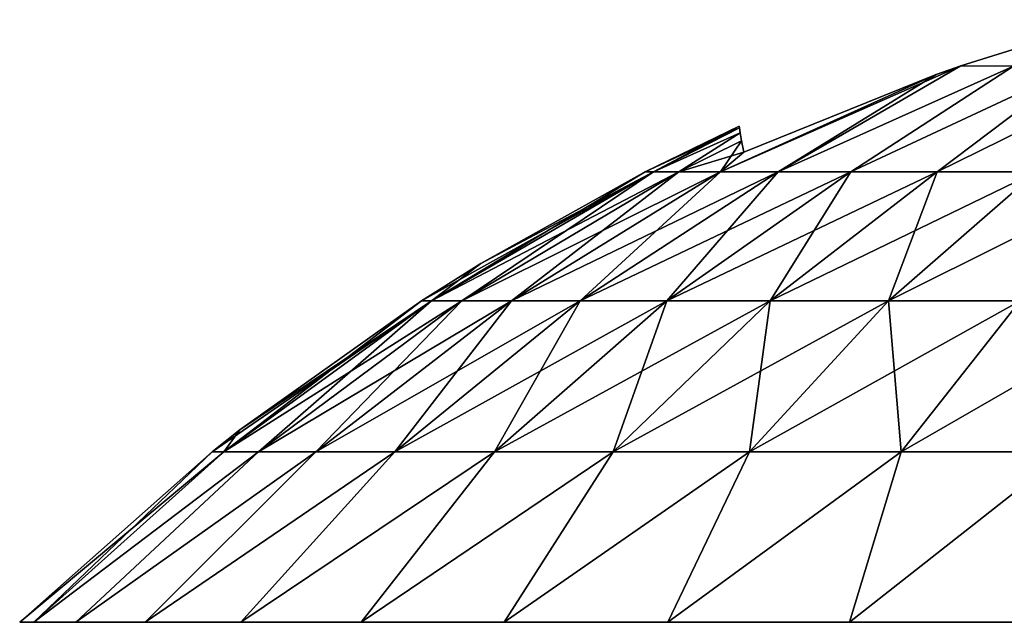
# Model space of a CAD drawing. Header units: millimetres. Extents: x -111 to 111, y -53 to 40.
# Tile 190 of 256: x -15.528 to -13.986, y 39.057 to 40. Entities that reach past the tile are written whole.
import ezdxf

# ---------------------------------------------------------------- set-up
doc = ezdxf.new("R2010")
doc.units = ezdxf.units.MM
doc.header["$LTSCALE"] = 52.148148
for name, color, linetype in [('189', 7, 'CONTINUOUS'), ('190', 7, 'CONTINUOUS'), ('195', 7, 'CONTINUOUS'), ('196', 7, 'CONTINUOUS')]:
    doc.layers.add(name, color=color, linetype=linetype)

msp = doc.modelspace()

# ---------------------------------------------------------------- linework, layer by layer
at = {"layer": '189', "color": 253, "linetype": 'Continuous', "true_color": 0x999999}
for points in [[(-14.0539, 39.9274, 13.3179), (-13.9716, 39.9272, 13.4771), (-13.823, 39.9997, 13.3306), (-14.0539, 39.9274, 13.3179)], [(-13.9716, 39.9272, 13.4771), (-14.0539, 39.9274, 13.3179), (-14.34, 39.7616, 13.574), (-13.9716, 39.9272, 13.4771)], [(-14.34, 39.7616, 13.574), (-14.0539, 39.9274, 13.3179), (-14.0926, 39.9138, 13.3155), (-14.34, 39.7616, 13.574)], [(-14.2263, 39.7616, 13.7622), (-13.9716, 39.9272, 13.4771), (-14.34, 39.7616, 13.574), (-14.2263, 39.7616, 13.7622)], [(-13.8715, 39.9272, 13.6225), (-13.9716, 39.9272, 13.4771), (-14.2263, 39.7616, 13.7622), (-13.8715, 39.9272, 13.6225)], [(-14.0907, 39.7616, 13.9352), (-13.8715, 39.9272, 13.6225), (-14.2263, 39.7616, 13.7622), (-14.0907, 39.7616, 13.9352)], [(-13.7546, 39.9272, 13.7546), (-13.8715, 39.9272, 13.6225), (-14.0907, 39.7616, 13.9352), (-13.7546, 39.9272, 13.7546)], [(-13.9352, 39.7616, 14.0907), (-13.7546, 39.9272, 13.7546), (-14.0907, 39.7616, 13.9352), (-13.9352, 39.7616, 14.0907)], [(-14.4302, 39.7616, 13.3735), (-14.34, 39.7616, 13.574), (-14.0926, 39.9138, 13.3155), (-14.4302, 39.7616, 13.3735)], [(-14.394, 39.7921, 13.294), (-14.4302, 39.7616, 13.3735), (-14.0926, 39.9138, 13.3155), (-14.394, 39.7921, 13.294)], [(-14.5485, 39.7616, 12.7279), (-14.5353, 39.7616, 12.9474), (-14.4013, 39.8332, 12.7279), (-14.5485, 39.7616, 12.7279)], [(-14.4013, 39.8332, 12.7279), (-14.5353, 39.7616, 12.9474), (-14.4008, 39.8306, 12.8706), (-14.4013, 39.8332, 12.7279)], [(-14.4008, 39.8306, 12.8706), (-14.5353, 39.7616, 12.9474), (-14.3995, 39.8228, 13.0124), (-14.4008, 39.8306, 12.8706)], [(-14.5353, 39.7616, 12.9474), (-14.4956, 39.7616, 13.1636), (-14.3995, 39.8228, 13.0124), (-14.5353, 39.7616, 12.9474)], [(-14.3995, 39.8228, 13.0124), (-14.4956, 39.7616, 13.1636), (-14.3972, 39.81, 13.1535), (-14.3995, 39.8228, 13.0124)], [(-14.4956, 39.7616, 13.1636), (-14.4302, 39.7616, 13.3735), (-14.3972, 39.81, 13.1535), (-14.4956, 39.7616, 13.1636)], [(-14.3972, 39.81, 13.1535), (-14.4302, 39.7616, 13.3735), (-14.394, 39.7921, 13.294), (-14.3972, 39.81, 13.1535)], [(-14.5353, 39.7616, 12.9474), (-14.5485, 39.7616, 12.7279), (-14.8828, 39.5597, 12.9896), (-14.5353, 39.7616, 12.9474)], [(-14.5353, 39.7616, 12.9474), (-14.8828, 39.5597, 12.9896), (-14.8356, 39.5597, 13.2474), (-14.5353, 39.7616, 12.9474)], [(-14.8828, 39.5597, 12.9896), (-14.5485, 39.7616, 12.7279), (-14.8057, 39.618, 12.7279), (-14.8828, 39.5597, 12.9896)], [(-14.4956, 39.7616, 13.1636), (-14.5353, 39.7616, 12.9474), (-14.8356, 39.5597, 13.2474), (-14.4956, 39.7616, 13.1636)], [(-14.4956, 39.7616, 13.1636), (-14.8356, 39.5597, 13.2474), (-14.7576, 39.5597, 13.4977), (-14.4956, 39.7616, 13.1636)], [(-14.4302, 39.7616, 13.3735), (-14.4956, 39.7616, 13.1636), (-14.7576, 39.5597, 13.4977), (-14.4302, 39.7616, 13.3735)], [(-14.4302, 39.7616, 13.3735), (-14.7576, 39.5597, 13.4977), (-14.65, 39.5597, 13.7367), (-14.4302, 39.7616, 13.3735)], [(-14.34, 39.7616, 13.574), (-14.4302, 39.7616, 13.3735), (-14.65, 39.5597, 13.7367), (-14.34, 39.7616, 13.574)], [(-14.34, 39.7616, 13.574), (-14.65, 39.5597, 13.7367), (-14.5144, 39.5597, 13.961), (-14.34, 39.7616, 13.574)], [(-14.2263, 39.7616, 13.7622), (-14.34, 39.7616, 13.574), (-14.5144, 39.5597, 13.961), (-14.2263, 39.7616, 13.7622)], [(-14.2263, 39.7616, 13.7622), (-14.5144, 39.5597, 13.961), (-14.3527, 39.5597, 14.1674), (-14.2263, 39.7616, 13.7622)], [(-14.0907, 39.7616, 13.9352), (-14.2263, 39.7616, 13.7622), (-14.3527, 39.5597, 14.1674), (-14.0907, 39.7616, 13.9352)], [(-14.0907, 39.7616, 13.9352), (-14.3527, 39.5597, 14.1674), (-14.1674, 39.5597, 14.3527), (-14.0907, 39.7616, 13.9352)], [(-13.9352, 39.7616, 14.0907), (-14.0907, 39.7616, 13.9352), (-14.1674, 39.5597, 14.3527), (-13.9352, 39.7616, 14.0907)], [(-13.9352, 39.7616, 14.0907), (-14.1674, 39.5597, 14.3527), (-13.961, 39.5597, 14.5144), (-13.9352, 39.7616, 14.0907)], [(-14.8987, 39.5597, 12.7279), (-14.8828, 39.5597, 12.9896), (-14.8057, 39.618, 12.7279), (-14.8987, 39.5597, 12.7279)], [(-15.2084, 39.3235, 13.0291), (-15.154, 39.3235, 13.3259), (-14.8828, 39.5597, 12.9896), (-15.2084, 39.3235, 13.0291)], [(-15.1829, 39.358, 12.7279), (-15.2084, 39.3235, 13.0291), (-14.8987, 39.5597, 12.7279), (-15.1829, 39.358, 12.7279)], [(-14.8987, 39.5597, 12.7279), (-15.2084, 39.3235, 13.0291), (-14.8828, 39.5597, 12.9896), (-14.8987, 39.5597, 12.7279)], [(-15.154, 39.3235, 13.3259), (-15.0643, 39.3235, 13.614), (-14.8356, 39.5597, 13.2474), (-15.154, 39.3235, 13.3259)], [(-14.8828, 39.5597, 12.9896), (-15.154, 39.3235, 13.3259), (-14.8356, 39.5597, 13.2474), (-14.8828, 39.5597, 12.9896)], [(-15.0643, 39.3235, 13.614), (-14.9404, 39.3235, 13.8891), (-14.7576, 39.5597, 13.4977), (-15.0643, 39.3235, 13.614)], [(-14.8356, 39.5597, 13.2474), (-15.0643, 39.3235, 13.614), (-14.7576, 39.5597, 13.4977), (-14.8356, 39.5597, 13.2474)], [(-14.9404, 39.3235, 13.8891), (-14.7843, 39.3235, 14.1473), (-14.65, 39.5597, 13.7367), (-14.9404, 39.3235, 13.8891)], [(-14.7576, 39.5597, 13.4977), (-14.9404, 39.3235, 13.8891), (-14.65, 39.5597, 13.7367), (-14.7576, 39.5597, 13.4977)], [(-14.7843, 39.3235, 14.1473), (-14.5982, 39.3235, 14.3849), (-14.5144, 39.5597, 13.961), (-14.7843, 39.3235, 14.1473)], [(-14.65, 39.5597, 13.7367), (-14.7843, 39.3235, 14.1473), (-14.5144, 39.5597, 13.961), (-14.65, 39.5597, 13.7367)], [(-14.5982, 39.3235, 14.3849), (-14.3849, 39.3235, 14.5982), (-14.3527, 39.5597, 14.1674), (-14.5982, 39.3235, 14.3849)], [(-14.5144, 39.5597, 13.961), (-14.5982, 39.3235, 14.3849), (-14.3527, 39.5597, 14.1674), (-14.5144, 39.5597, 13.961)], [(-14.3849, 39.3235, 14.5982), (-14.1473, 39.3235, 14.7843), (-14.1674, 39.5597, 14.3527), (-14.3849, 39.3235, 14.5982)], [(-14.3527, 39.5597, 14.1674), (-14.3849, 39.3235, 14.5982), (-14.1674, 39.5597, 14.3527), (-14.3527, 39.5597, 14.1674)], [(-14.1674, 39.5597, 14.3527), (-14.1473, 39.3235, 14.7843), (-13.961, 39.5597, 14.5144), (-14.1674, 39.5597, 14.3527)], [(-14.1473, 39.3235, 14.7843), (-13.8891, 39.3235, 14.9404), (-13.961, 39.5597, 14.5144), (-14.1473, 39.3235, 14.7843)], [(-15.2266, 39.3235, 12.7279), (-15.2084, 39.3235, 13.0291), (-15.1829, 39.358, 12.7279), (-15.2266, 39.3235, 12.7279)], [(-15.5279, 39.0566, 12.7279), (-15.5058, 39.0566, 13.0789), (-15.2266, 39.3235, 12.7279), (-15.5279, 39.0566, 12.7279)], [(-15.5058, 39.0566, 13.0789), (-15.44, 39.0566, 13.4243), (-15.154, 39.3235, 13.3259), (-15.5058, 39.0566, 13.0789)], [(-15.2266, 39.3235, 12.7279), (-15.5058, 39.0566, 13.0789), (-15.2084, 39.3235, 13.0291), (-15.2266, 39.3235, 12.7279)], [(-15.2084, 39.3235, 13.0291), (-15.5058, 39.0566, 13.0789), (-15.154, 39.3235, 13.3259), (-15.2084, 39.3235, 13.0291)], [(-15.44, 39.0566, 13.4243), (-15.3313, 39.0566, 13.7587), (-15.0643, 39.3235, 13.614), (-15.44, 39.0566, 13.4243)], [(-15.154, 39.3235, 13.3259), (-15.44, 39.0566, 13.4243), (-15.0643, 39.3235, 13.614), (-15.154, 39.3235, 13.3259)], [(-15.0643, 39.3235, 13.614), (-15.3313, 39.0566, 13.7587), (-14.9404, 39.3235, 13.8891), (-15.0643, 39.3235, 13.614)], [(-15.3313, 39.0566, 13.7587), (-15.1816, 39.0566, 14.0768), (-14.9404, 39.3235, 13.8891), (-15.3313, 39.0566, 13.7587)], [(-14.9404, 39.3235, 13.8891), (-15.1816, 39.0566, 14.0768), (-14.7843, 39.3235, 14.1473), (-14.9404, 39.3235, 13.8891)], [(-15.1816, 39.0566, 14.0768), (-14.9932, 39.0566, 14.3737), (-14.7843, 39.3235, 14.1473), (-15.1816, 39.0566, 14.0768)], [(-14.9932, 39.0566, 14.3737), (-14.769, 39.0566, 14.6447), (-14.5982, 39.3235, 14.3849), (-14.9932, 39.0566, 14.3737)], [(-14.7843, 39.3235, 14.1473), (-14.9932, 39.0566, 14.3737), (-14.5982, 39.3235, 14.3849), (-14.7843, 39.3235, 14.1473)], [(-14.769, 39.0566, 14.6447), (-14.5127, 39.0566, 14.8854), (-14.3849, 39.3235, 14.5982), (-14.769, 39.0566, 14.6447)], [(-14.5982, 39.3235, 14.3849), (-14.769, 39.0566, 14.6447), (-14.3849, 39.3235, 14.5982), (-14.5982, 39.3235, 14.3849)], [(-14.5127, 39.0566, 14.8854), (-14.2282, 39.0566, 15.092), (-14.1473, 39.3235, 14.7843), (-14.5127, 39.0566, 14.8854)], [(-14.3849, 39.3235, 14.5982), (-14.5127, 39.0566, 14.8854), (-14.1473, 39.3235, 14.7843), (-14.3849, 39.3235, 14.5982)], [(-14.2282, 39.0566, 15.092), (-13.9201, 39.0566, 15.2614), (-13.8891, 39.3235, 14.9404), (-14.2282, 39.0566, 15.092)], [(-14.1473, 39.3235, 14.7843), (-14.2282, 39.0566, 15.092), (-13.8891, 39.3235, 14.9404), (-14.1473, 39.3235, 14.7843)]]:
    msp.add_3dface(points, dxfattribs=at)
at = {"layer": '190', "color": 253, "linetype": 'Continuous', "true_color": 0x999999}
for points in [[(-14.0539, 39.9274, 12.138), (-13.823, 39.9997, 12.1252), (-13.9716, 39.9272, 11.9787), (-14.0539, 39.9274, 12.138)], [(-14.4302, 39.7616, 12.0823), (-14.0539, 39.9274, 12.138), (-14.34, 39.7616, 11.8818), (-14.4302, 39.7616, 12.0823)], [(-14.0539, 39.9274, 12.138), (-14.4302, 39.7616, 12.0823), (-14.0925, 39.9138, 12.1403), (-14.0539, 39.9274, 12.138)], [(-14.0539, 39.9274, 12.138), (-13.9716, 39.9272, 11.9787), (-14.34, 39.7616, 11.8818), (-14.0539, 39.9274, 12.138)], [(-14.34, 39.7616, 11.8818), (-13.9716, 39.9272, 11.9787), (-14.2263, 39.7616, 11.6937), (-14.34, 39.7616, 11.8818)], [(-14.2263, 39.7616, 11.6937), (-13.8715, 39.9272, 11.8334), (-14.0907, 39.7616, 11.5206), (-14.2263, 39.7616, 11.6937)], [(-13.9716, 39.9272, 11.9787), (-13.8715, 39.9272, 11.8334), (-14.2263, 39.7616, 11.6937), (-13.9716, 39.9272, 11.9787)], [(-14.0907, 39.7616, 11.5206), (-13.7546, 39.9272, 11.7013), (-13.9352, 39.7616, 11.3652), (-14.0907, 39.7616, 11.5206)], [(-13.8715, 39.9272, 11.8334), (-13.7546, 39.9272, 11.7013), (-14.0907, 39.7616, 11.5206), (-13.8715, 39.9272, 11.8334)], [(-14.4302, 39.7616, 12.0823), (-14.394, 39.7921, 12.1618), (-14.0925, 39.9138, 12.1403), (-14.4302, 39.7616, 12.0823)], [(-14.5485, 39.7616, 12.7279), (-14.4013, 39.8332, 12.7279), (-14.4008, 39.8306, 12.5851), (-14.5485, 39.7616, 12.7279)], [(-14.5485, 39.7616, 12.7279), (-14.4008, 39.8306, 12.5851), (-14.5353, 39.7616, 12.5085), (-14.5485, 39.7616, 12.7279)], [(-14.4008, 39.8306, 12.5851), (-14.3995, 39.8228, 12.4433), (-14.5353, 39.7616, 12.5085), (-14.4008, 39.8306, 12.5851)], [(-14.5353, 39.7616, 12.5085), (-14.3995, 39.8228, 12.4433), (-14.4956, 39.7616, 12.2922), (-14.5353, 39.7616, 12.5085)], [(-14.3995, 39.8228, 12.4433), (-14.3972, 39.81, 12.3022), (-14.4956, 39.7616, 12.2922), (-14.3995, 39.8228, 12.4433)], [(-14.3972, 39.81, 12.3022), (-14.394, 39.7921, 12.1618), (-14.4956, 39.7616, 12.2922), (-14.3972, 39.81, 12.3022)], [(-14.4956, 39.7616, 12.2922), (-14.394, 39.7921, 12.1618), (-14.4302, 39.7616, 12.0823), (-14.4956, 39.7616, 12.2922)], [(-14.8987, 39.5597, 12.7279), (-14.8057, 39.618, 12.7279), (-14.5353, 39.7616, 12.5085), (-14.8987, 39.5597, 12.7279)], [(-14.8987, 39.5597, 12.7279), (-14.5353, 39.7616, 12.5085), (-14.8828, 39.5597, 12.4663), (-14.8987, 39.5597, 12.7279)], [(-14.4956, 39.7616, 12.2922), (-14.8356, 39.5597, 12.2084), (-14.8828, 39.5597, 12.4663), (-14.4956, 39.7616, 12.2922)], [(-14.5353, 39.7616, 12.5085), (-14.4956, 39.7616, 12.2922), (-14.8828, 39.5597, 12.4663), (-14.5353, 39.7616, 12.5085)], [(-14.4302, 39.7616, 12.0823), (-14.7576, 39.5597, 11.9582), (-14.8356, 39.5597, 12.2084), (-14.4302, 39.7616, 12.0823)], [(-14.4956, 39.7616, 12.2922), (-14.4302, 39.7616, 12.0823), (-14.8356, 39.5597, 12.2084), (-14.4956, 39.7616, 12.2922)], [(-14.8057, 39.618, 12.7279), (-14.5485, 39.7616, 12.7279), (-14.5353, 39.7616, 12.5085), (-14.8057, 39.618, 12.7279)], [(-14.4302, 39.7616, 12.0823), (-14.34, 39.7616, 11.8818), (-14.7576, 39.5597, 11.9582), (-14.4302, 39.7616, 12.0823)], [(-14.34, 39.7616, 11.8818), (-14.65, 39.5597, 11.7191), (-14.7576, 39.5597, 11.9582), (-14.34, 39.7616, 11.8818)], [(-14.34, 39.7616, 11.8818), (-14.2263, 39.7616, 11.6937), (-14.65, 39.5597, 11.7191), (-14.34, 39.7616, 11.8818)], [(-14.2263, 39.7616, 11.6937), (-14.5144, 39.5597, 11.4948), (-14.65, 39.5597, 11.7191), (-14.2263, 39.7616, 11.6937)], [(-14.2263, 39.7616, 11.6937), (-14.0907, 39.7616, 11.5206), (-14.5144, 39.5597, 11.4948), (-14.2263, 39.7616, 11.6937)], [(-14.0907, 39.7616, 11.5206), (-14.3527, 39.5597, 11.2885), (-14.5144, 39.5597, 11.4948), (-14.0907, 39.7616, 11.5206)], [(-14.0907, 39.7616, 11.5206), (-13.9352, 39.7616, 11.3652), (-14.3527, 39.5597, 11.2885), (-14.0907, 39.7616, 11.5206)], [(-13.9352, 39.7616, 11.3652), (-14.1674, 39.5597, 11.1031), (-14.3527, 39.5597, 11.2885), (-13.9352, 39.7616, 11.3652)], [(-13.9352, 39.7616, 11.3652), (-13.7622, 39.7616, 11.2296), (-14.1674, 39.5597, 11.1031), (-13.9352, 39.7616, 11.3652)], [(-13.7622, 39.7616, 11.2296), (-13.961, 39.5597, 10.9414), (-14.1674, 39.5597, 11.1031), (-13.7622, 39.7616, 11.2296)], [(-15.2084, 39.3235, 12.4267), (-15.2266, 39.3235, 12.7279), (-14.8828, 39.5597, 12.4663), (-15.2084, 39.3235, 12.4267)], [(-15.2266, 39.3235, 12.7279), (-15.1829, 39.358, 12.7279), (-14.8828, 39.5597, 12.4663), (-15.2266, 39.3235, 12.7279)], [(-14.8356, 39.5597, 12.2084), (-15.2084, 39.3235, 12.4267), (-14.8828, 39.5597, 12.4663), (-14.8356, 39.5597, 12.2084)], [(-15.154, 39.3235, 12.1299), (-15.2084, 39.3235, 12.4267), (-14.8356, 39.5597, 12.2084), (-15.154, 39.3235, 12.1299)], [(-15.1829, 39.358, 12.7279), (-14.8987, 39.5597, 12.7279), (-14.8828, 39.5597, 12.4663), (-15.1829, 39.358, 12.7279)], [(-14.7576, 39.5597, 11.9582), (-15.154, 39.3235, 12.1299), (-14.8356, 39.5597, 12.2084), (-14.7576, 39.5597, 11.9582)], [(-15.0643, 39.3235, 11.8419), (-15.154, 39.3235, 12.1299), (-14.7576, 39.5597, 11.9582), (-15.0643, 39.3235, 11.8419)], [(-14.9404, 39.3235, 11.5667), (-15.0643, 39.3235, 11.8419), (-14.65, 39.5597, 11.7191), (-14.9404, 39.3235, 11.5667)], [(-14.65, 39.5597, 11.7191), (-15.0643, 39.3235, 11.8419), (-14.7576, 39.5597, 11.9582), (-14.65, 39.5597, 11.7191)], [(-14.7843, 39.3235, 11.3085), (-14.9404, 39.3235, 11.5667), (-14.5144, 39.5597, 11.4948), (-14.7843, 39.3235, 11.3085)], [(-14.5144, 39.5597, 11.4948), (-14.9404, 39.3235, 11.5667), (-14.65, 39.5597, 11.7191), (-14.5144, 39.5597, 11.4948)], [(-14.3527, 39.5597, 11.2885), (-14.7843, 39.3235, 11.3085), (-14.5144, 39.5597, 11.4948), (-14.3527, 39.5597, 11.2885)], [(-14.5982, 39.3235, 11.071), (-14.7843, 39.3235, 11.3085), (-14.3527, 39.5597, 11.2885), (-14.5982, 39.3235, 11.071)], [(-14.1674, 39.5597, 11.1031), (-14.5982, 39.3235, 11.071), (-14.3527, 39.5597, 11.2885), (-14.1674, 39.5597, 11.1031)], [(-14.3849, 39.3235, 10.8576), (-14.5982, 39.3235, 11.071), (-14.1674, 39.5597, 11.1031), (-14.3849, 39.3235, 10.8576)], [(-13.961, 39.5597, 10.9414), (-14.3849, 39.3235, 10.8576), (-14.1674, 39.5597, 11.1031), (-13.961, 39.5597, 10.9414)], [(-14.1473, 39.3235, 10.6715), (-14.3849, 39.3235, 10.8576), (-13.961, 39.5597, 10.9414), (-14.1473, 39.3235, 10.6715)], [(-13.7367, 39.5597, 10.8058), (-14.1473, 39.3235, 10.6715), (-13.961, 39.5597, 10.9414), (-13.7367, 39.5597, 10.8058)], [(-13.8891, 39.3235, 10.5154), (-14.1473, 39.3235, 10.6715), (-13.7367, 39.5597, 10.8058), (-13.8891, 39.3235, 10.5154)], [(-15.5279, 39.0566, 12.7279), (-15.2266, 39.3235, 12.7279), (-15.2084, 39.3235, 12.4267), (-15.5279, 39.0566, 12.7279)], [(-15.5058, 39.0566, 12.377), (-15.5279, 39.0566, 12.7279), (-15.2084, 39.3235, 12.4267), (-15.5058, 39.0566, 12.377)], [(-15.154, 39.3235, 12.1299), (-15.5058, 39.0566, 12.377), (-15.2084, 39.3235, 12.4267), (-15.154, 39.3235, 12.1299)], [(-15.44, 39.0566, 12.0316), (-15.5058, 39.0566, 12.377), (-15.154, 39.3235, 12.1299), (-15.44, 39.0566, 12.0316)], [(-15.0643, 39.3235, 11.8419), (-15.44, 39.0566, 12.0316), (-15.154, 39.3235, 12.1299), (-15.0643, 39.3235, 11.8419)], [(-15.3313, 39.0566, 11.6972), (-15.44, 39.0566, 12.0316), (-15.0643, 39.3235, 11.8419), (-15.3313, 39.0566, 11.6972)], [(-14.9404, 39.3235, 11.5667), (-15.3313, 39.0566, 11.6972), (-15.0643, 39.3235, 11.8419), (-14.9404, 39.3235, 11.5667)], [(-15.1816, 39.0566, 11.379), (-15.3313, 39.0566, 11.6972), (-14.9404, 39.3235, 11.5667), (-15.1816, 39.0566, 11.379)], [(-14.9932, 39.0566, 11.0821), (-15.1816, 39.0566, 11.379), (-14.7843, 39.3235, 11.3085), (-14.9932, 39.0566, 11.0821)], [(-14.7843, 39.3235, 11.3085), (-15.1816, 39.0566, 11.379), (-14.9404, 39.3235, 11.5667), (-14.7843, 39.3235, 11.3085)], [(-14.5982, 39.3235, 11.071), (-14.9932, 39.0566, 11.0821), (-14.7843, 39.3235, 11.3085), (-14.5982, 39.3235, 11.071)], [(-14.769, 39.0566, 10.8112), (-14.9932, 39.0566, 11.0821), (-14.5982, 39.3235, 11.071), (-14.769, 39.0566, 10.8112)], [(-14.3849, 39.3235, 10.8576), (-14.769, 39.0566, 10.8112), (-14.5982, 39.3235, 11.071), (-14.3849, 39.3235, 10.8576)], [(-14.5127, 39.0566, 10.5705), (-14.769, 39.0566, 10.8112), (-14.3849, 39.3235, 10.8576), (-14.5127, 39.0566, 10.5705)], [(-14.1473, 39.3235, 10.6715), (-14.5127, 39.0566, 10.5705), (-14.3849, 39.3235, 10.8576), (-14.1473, 39.3235, 10.6715)], [(-14.2282, 39.0566, 10.3638), (-14.5127, 39.0566, 10.5705), (-14.1473, 39.3235, 10.6715), (-14.2282, 39.0566, 10.3638)], [(-13.9201, 39.0566, 10.1944), (-14.2282, 39.0566, 10.3638), (-13.8891, 39.3235, 10.5154), (-13.9201, 39.0566, 10.1944)], [(-13.8891, 39.3235, 10.5154), (-14.2282, 39.0566, 10.3638), (-14.1473, 39.3235, 10.6715), (-13.8891, 39.3235, 10.5154)]]:
    msp.add_3dface(points, dxfattribs=at)
at = {"layer": '195', "color": 253, "linetype": 'Continuous', "true_color": 0x999999}
for points in [[(-14.0539, 39.9274, -12.138), (-13.9716, 39.9272, -11.9787), (-13.823, 39.9997, -12.1252), (-14.0539, 39.9274, -12.138)], [(-13.9716, 39.9272, -11.9787), (-14.0539, 39.9274, -12.138), (-14.34, 39.7616, -11.8818), (-13.9716, 39.9272, -11.9787)], [(-14.34, 39.7616, -11.8818), (-14.0539, 39.9274, -12.138), (-14.0926, 39.9138, -12.1403), (-14.34, 39.7616, -11.8818)], [(-14.2263, 39.7616, -11.6937), (-13.9716, 39.9272, -11.9787), (-14.34, 39.7616, -11.8818), (-14.2263, 39.7616, -11.6937)], [(-13.8715, 39.9272, -11.8334), (-13.9716, 39.9272, -11.9787), (-14.2263, 39.7616, -11.6937), (-13.8715, 39.9272, -11.8334)], [(-14.0907, 39.7616, -11.5206), (-13.8715, 39.9272, -11.8334), (-14.2263, 39.7616, -11.6937), (-14.0907, 39.7616, -11.5206)], [(-13.7546, 39.9272, -11.7013), (-13.8715, 39.9272, -11.8334), (-14.0907, 39.7616, -11.5206), (-13.7546, 39.9272, -11.7013)], [(-13.9352, 39.7616, -11.3652), (-13.7546, 39.9272, -11.7013), (-14.0907, 39.7616, -11.5206), (-13.9352, 39.7616, -11.3652)], [(-14.4302, 39.7616, -12.0823), (-14.34, 39.7616, -11.8818), (-14.0926, 39.9138, -12.1403), (-14.4302, 39.7616, -12.0823)], [(-14.394, 39.7921, -12.1618), (-14.4302, 39.7616, -12.0823), (-14.0926, 39.9138, -12.1403), (-14.394, 39.7921, -12.1618)], [(-14.5485, 39.7616, -12.7279), (-14.5353, 39.7616, -12.5085), (-14.4013, 39.8332, -12.7279), (-14.5485, 39.7616, -12.7279)], [(-14.4013, 39.8332, -12.7279), (-14.5353, 39.7616, -12.5085), (-14.4008, 39.8306, -12.5852), (-14.4013, 39.8332, -12.7279)], [(-14.4008, 39.8306, -12.5852), (-14.5353, 39.7616, -12.5085), (-14.3995, 39.8228, -12.4434), (-14.4008, 39.8306, -12.5852)], [(-14.5353, 39.7616, -12.5085), (-14.4956, 39.7616, -12.2922), (-14.3995, 39.8228, -12.4434), (-14.5353, 39.7616, -12.5085)], [(-14.3995, 39.8228, -12.4434), (-14.4956, 39.7616, -12.2922), (-14.3972, 39.81, -12.3023), (-14.3995, 39.8228, -12.4434)], [(-14.4956, 39.7616, -12.2922), (-14.4302, 39.7616, -12.0823), (-14.3972, 39.81, -12.3023), (-14.4956, 39.7616, -12.2922)], [(-14.3972, 39.81, -12.3023), (-14.4302, 39.7616, -12.0823), (-14.394, 39.7921, -12.1618), (-14.3972, 39.81, -12.3023)], [(-14.5353, 39.7616, -12.5085), (-14.5485, 39.7616, -12.7279), (-14.8828, 39.5597, -12.4663), (-14.5353, 39.7616, -12.5085)], [(-14.5353, 39.7616, -12.5085), (-14.8828, 39.5597, -12.4663), (-14.8356, 39.5597, -12.2084), (-14.5353, 39.7616, -12.5085)], [(-14.8828, 39.5597, -12.4663), (-14.5485, 39.7616, -12.7279), (-14.8057, 39.618, -12.7279), (-14.8828, 39.5597, -12.4663)], [(-14.4956, 39.7616, -12.2922), (-14.8356, 39.5597, -12.2084), (-14.7576, 39.5597, -11.9582), (-14.4956, 39.7616, -12.2922)], [(-14.4956, 39.7616, -12.2922), (-14.5353, 39.7616, -12.5085), (-14.8356, 39.5597, -12.2084), (-14.4956, 39.7616, -12.2922)], [(-14.4302, 39.7616, -12.0823), (-14.7576, 39.5597, -11.9582), (-14.65, 39.5597, -11.7191), (-14.4302, 39.7616, -12.0823)], [(-14.4302, 39.7616, -12.0823), (-14.4956, 39.7616, -12.2922), (-14.7576, 39.5597, -11.9582), (-14.4302, 39.7616, -12.0823)], [(-14.34, 39.7616, -11.8818), (-14.65, 39.5597, -11.7191), (-14.5144, 39.5597, -11.4948), (-14.34, 39.7616, -11.8818)], [(-14.34, 39.7616, -11.8818), (-14.4302, 39.7616, -12.0823), (-14.65, 39.5597, -11.7191), (-14.34, 39.7616, -11.8818)], [(-14.2263, 39.7616, -11.6937), (-14.5144, 39.5597, -11.4948), (-14.3527, 39.5597, -11.2885), (-14.2263, 39.7616, -11.6937)], [(-14.2263, 39.7616, -11.6937), (-14.34, 39.7616, -11.8818), (-14.5144, 39.5597, -11.4948), (-14.2263, 39.7616, -11.6937)], [(-14.0907, 39.7616, -11.5206), (-14.3527, 39.5597, -11.2885), (-14.1674, 39.5597, -11.1031), (-14.0907, 39.7616, -11.5206)], [(-14.0907, 39.7616, -11.5206), (-14.2263, 39.7616, -11.6937), (-14.3527, 39.5597, -11.2885), (-14.0907, 39.7616, -11.5206)], [(-13.9352, 39.7616, -11.3652), (-14.1674, 39.5597, -11.1031), (-13.961, 39.5597, -10.9414), (-13.9352, 39.7616, -11.3652)], [(-13.9352, 39.7616, -11.3652), (-14.0907, 39.7616, -11.5206), (-14.1674, 39.5597, -11.1031), (-13.9352, 39.7616, -11.3652)], [(-14.8987, 39.5597, -12.7279), (-14.8828, 39.5597, -12.4663), (-14.8057, 39.618, -12.7279), (-14.8987, 39.5597, -12.7279)], [(-14.8987, 39.5597, -12.7279), (-15.2084, 39.3235, -12.4267), (-14.8828, 39.5597, -12.4663), (-14.8987, 39.5597, -12.7279)], [(-15.1829, 39.358, -12.7279), (-15.2084, 39.3235, -12.4267), (-14.8987, 39.5597, -12.7279), (-15.1829, 39.358, -12.7279)], [(-15.2084, 39.3235, -12.4267), (-15.154, 39.3235, -12.1299), (-14.8828, 39.5597, -12.4663), (-15.2084, 39.3235, -12.4267)], [(-14.8828, 39.5597, -12.4663), (-15.154, 39.3235, -12.1299), (-14.8356, 39.5597, -12.2084), (-14.8828, 39.5597, -12.4663)], [(-15.154, 39.3235, -12.1299), (-15.0643, 39.3235, -11.8419), (-14.8356, 39.5597, -12.2084), (-15.154, 39.3235, -12.1299)], [(-14.8356, 39.5597, -12.2084), (-15.0643, 39.3235, -11.8419), (-14.7576, 39.5597, -11.9582), (-14.8356, 39.5597, -12.2084)], [(-15.0643, 39.3235, -11.8419), (-14.9404, 39.3235, -11.5667), (-14.7576, 39.5597, -11.9582), (-15.0643, 39.3235, -11.8419)], [(-14.7576, 39.5597, -11.9582), (-14.9404, 39.3235, -11.5667), (-14.65, 39.5597, -11.7191), (-14.7576, 39.5597, -11.9582)], [(-14.9404, 39.3235, -11.5667), (-14.7843, 39.3235, -11.3085), (-14.65, 39.5597, -11.7191), (-14.9404, 39.3235, -11.5667)], [(-14.65, 39.5597, -11.7191), (-14.7843, 39.3235, -11.3085), (-14.5144, 39.5597, -11.4948), (-14.65, 39.5597, -11.7191)], [(-14.7843, 39.3235, -11.3085), (-14.5982, 39.3235, -11.071), (-14.5144, 39.5597, -11.4948), (-14.7843, 39.3235, -11.3085)], [(-14.5144, 39.5597, -11.4948), (-14.5982, 39.3235, -11.071), (-14.3527, 39.5597, -11.2885), (-14.5144, 39.5597, -11.4948)], [(-14.5982, 39.3235, -11.071), (-14.3849, 39.3235, -10.8576), (-14.3527, 39.5597, -11.2885), (-14.5982, 39.3235, -11.071)], [(-14.3849, 39.3235, -10.8576), (-14.1473, 39.3235, -10.6715), (-14.1674, 39.5597, -11.1031), (-14.3849, 39.3235, -10.8576)], [(-14.3527, 39.5597, -11.2885), (-14.3849, 39.3235, -10.8576), (-14.1674, 39.5597, -11.1031), (-14.3527, 39.5597, -11.2885)], [(-14.1674, 39.5597, -11.1031), (-14.1473, 39.3235, -10.6715), (-13.961, 39.5597, -10.9414), (-14.1674, 39.5597, -11.1031)], [(-14.1473, 39.3235, -10.6715), (-13.8891, 39.3235, -10.5154), (-13.961, 39.5597, -10.9414), (-14.1473, 39.3235, -10.6715)], [(-15.2266, 39.3235, -12.7279), (-15.2084, 39.3235, -12.4267), (-15.1829, 39.358, -12.7279), (-15.2266, 39.3235, -12.7279)], [(-15.5279, 39.0566, -12.7279), (-15.5058, 39.0566, -12.377), (-15.2266, 39.3235, -12.7279), (-15.5279, 39.0566, -12.7279)], [(-15.2084, 39.3235, -12.4267), (-15.5058, 39.0566, -12.377), (-15.154, 39.3235, -12.1299), (-15.2084, 39.3235, -12.4267)], [(-15.2266, 39.3235, -12.7279), (-15.5058, 39.0566, -12.377), (-15.2084, 39.3235, -12.4267), (-15.2266, 39.3235, -12.7279)], [(-15.5058, 39.0566, -12.377), (-15.44, 39.0566, -12.0316), (-15.154, 39.3235, -12.1299), (-15.5058, 39.0566, -12.377)], [(-15.154, 39.3235, -12.1299), (-15.44, 39.0566, -12.0316), (-15.0643, 39.3235, -11.8419), (-15.154, 39.3235, -12.1299)], [(-15.44, 39.0566, -12.0316), (-15.3313, 39.0566, -11.6972), (-15.0643, 39.3235, -11.8419), (-15.44, 39.0566, -12.0316)], [(-15.0643, 39.3235, -11.8419), (-15.3313, 39.0566, -11.6972), (-14.9404, 39.3235, -11.5667), (-15.0643, 39.3235, -11.8419)], [(-15.3313, 39.0566, -11.6972), (-15.1816, 39.0566, -11.379), (-14.9404, 39.3235, -11.5667), (-15.3313, 39.0566, -11.6972)], [(-14.9404, 39.3235, -11.5667), (-15.1816, 39.0566, -11.379), (-14.7843, 39.3235, -11.3085), (-14.9404, 39.3235, -11.5667)], [(-15.1816, 39.0566, -11.379), (-14.9932, 39.0566, -11.0821), (-14.7843, 39.3235, -11.3085), (-15.1816, 39.0566, -11.379)], [(-14.7843, 39.3235, -11.3085), (-14.9932, 39.0566, -11.0821), (-14.5982, 39.3235, -11.071), (-14.7843, 39.3235, -11.3085)], [(-14.9932, 39.0566, -11.0821), (-14.769, 39.0566, -10.8112), (-14.5982, 39.3235, -11.071), (-14.9932, 39.0566, -11.0821)], [(-14.769, 39.0566, -10.8112), (-14.5127, 39.0566, -10.5705), (-14.3849, 39.3235, -10.8576), (-14.769, 39.0566, -10.8112)], [(-14.5982, 39.3235, -11.071), (-14.769, 39.0566, -10.8112), (-14.3849, 39.3235, -10.8576), (-14.5982, 39.3235, -11.071)], [(-14.3849, 39.3235, -10.8576), (-14.5127, 39.0566, -10.5705), (-14.1473, 39.3235, -10.6715), (-14.3849, 39.3235, -10.8576)], [(-14.5127, 39.0566, -10.5705), (-14.2282, 39.0566, -10.3638), (-14.1473, 39.3235, -10.6715), (-14.5127, 39.0566, -10.5705)], [(-14.1473, 39.3235, -10.6715), (-14.2282, 39.0566, -10.3638), (-13.8891, 39.3235, -10.5154), (-14.1473, 39.3235, -10.6715)], [(-14.2282, 39.0566, -10.3638), (-13.9201, 39.0566, -10.1944), (-13.8891, 39.3235, -10.5154), (-14.2282, 39.0566, -10.3638)]]:
    msp.add_3dface(points, dxfattribs=at)
at = {"layer": '196', "color": 253, "linetype": 'Continuous', "true_color": 0x999999}
for points in [[(-14.0539, 39.9274, -13.3179), (-13.823, 39.9997, -13.3306), (-13.9716, 39.9272, -13.4771), (-14.0539, 39.9274, -13.3179)], [(-14.0539, 39.9274, -13.3179), (-14.4302, 39.7616, -13.3735), (-14.0925, 39.9138, -13.3155), (-14.0539, 39.9274, -13.3179)], [(-14.4302, 39.7616, -13.3735), (-14.0539, 39.9274, -13.3179), (-14.34, 39.7616, -13.574), (-14.4302, 39.7616, -13.3735)], [(-14.0539, 39.9274, -13.3179), (-13.9716, 39.9272, -13.4771), (-14.34, 39.7616, -13.574), (-14.0539, 39.9274, -13.3179)], [(-14.34, 39.7616, -13.574), (-13.9716, 39.9272, -13.4771), (-14.2263, 39.7616, -13.7622), (-14.34, 39.7616, -13.574)], [(-14.2263, 39.7616, -13.7622), (-13.8715, 39.9272, -13.6225), (-14.0907, 39.7616, -13.9352), (-14.2263, 39.7616, -13.7622)], [(-13.9716, 39.9272, -13.4771), (-13.8715, 39.9272, -13.6225), (-14.2263, 39.7616, -13.7622), (-13.9716, 39.9272, -13.4771)], [(-14.0907, 39.7616, -13.9352), (-13.7546, 39.9272, -13.7546), (-13.9352, 39.7616, -14.0907), (-14.0907, 39.7616, -13.9352)], [(-13.8715, 39.9272, -13.6225), (-13.7546, 39.9272, -13.7546), (-14.0907, 39.7616, -13.9352), (-13.8715, 39.9272, -13.6225)], [(-14.4302, 39.7616, -13.3735), (-14.394, 39.7921, -13.294), (-14.0925, 39.9138, -13.3155), (-14.4302, 39.7616, -13.3735)], [(-14.5485, 39.7616, -12.7279), (-14.4013, 39.8332, -12.7279), (-14.4008, 39.8306, -12.8708), (-14.5485, 39.7616, -12.7279)], [(-14.5485, 39.7616, -12.7279), (-14.4008, 39.8306, -12.8708), (-14.5353, 39.7616, -12.9474), (-14.5485, 39.7616, -12.7279)], [(-14.4008, 39.8306, -12.8708), (-14.3995, 39.8228, -13.0126), (-14.5353, 39.7616, -12.9474), (-14.4008, 39.8306, -12.8708)], [(-14.5353, 39.7616, -12.9474), (-14.3995, 39.8228, -13.0126), (-14.4956, 39.7616, -13.1636), (-14.5353, 39.7616, -12.9474)], [(-14.3995, 39.8228, -13.0126), (-14.3972, 39.81, -13.1537), (-14.4956, 39.7616, -13.1636), (-14.3995, 39.8228, -13.0126)], [(-14.3972, 39.81, -13.1537), (-14.394, 39.7921, -13.294), (-14.4956, 39.7616, -13.1636), (-14.3972, 39.81, -13.1537)], [(-14.4956, 39.7616, -13.1636), (-14.394, 39.7921, -13.294), (-14.4302, 39.7616, -13.3735), (-14.4956, 39.7616, -13.1636)], [(-14.8987, 39.5597, -12.7279), (-14.5353, 39.7616, -12.9474), (-14.8828, 39.5597, -12.9896), (-14.8987, 39.5597, -12.7279)], [(-14.8987, 39.5597, -12.7279), (-14.8057, 39.618, -12.7279), (-14.5353, 39.7616, -12.9474), (-14.8987, 39.5597, -12.7279)], [(-14.4956, 39.7616, -13.1636), (-14.8356, 39.5597, -13.2474), (-14.8828, 39.5597, -12.9896), (-14.4956, 39.7616, -13.1636)], [(-14.5353, 39.7616, -12.9474), (-14.4956, 39.7616, -13.1636), (-14.8828, 39.5597, -12.9896), (-14.5353, 39.7616, -12.9474)], [(-14.4302, 39.7616, -13.3735), (-14.7576, 39.5597, -13.4977), (-14.8356, 39.5597, -13.2474), (-14.4302, 39.7616, -13.3735)], [(-14.4956, 39.7616, -13.1636), (-14.4302, 39.7616, -13.3735), (-14.8356, 39.5597, -13.2474), (-14.4956, 39.7616, -13.1636)], [(-14.8057, 39.618, -12.7279), (-14.5485, 39.7616, -12.7279), (-14.5353, 39.7616, -12.9474), (-14.8057, 39.618, -12.7279)], [(-14.34, 39.7616, -13.574), (-14.65, 39.5597, -13.7367), (-14.7576, 39.5597, -13.4977), (-14.34, 39.7616, -13.574)], [(-14.4302, 39.7616, -13.3735), (-14.34, 39.7616, -13.574), (-14.7576, 39.5597, -13.4977), (-14.4302, 39.7616, -13.3735)], [(-14.2263, 39.7616, -13.7622), (-14.5144, 39.5597, -13.961), (-14.65, 39.5597, -13.7367), (-14.2263, 39.7616, -13.7622)], [(-14.34, 39.7616, -13.574), (-14.2263, 39.7616, -13.7622), (-14.65, 39.5597, -13.7367), (-14.34, 39.7616, -13.574)], [(-14.2263, 39.7616, -13.7622), (-14.0907, 39.7616, -13.9352), (-14.5144, 39.5597, -13.961), (-14.2263, 39.7616, -13.7622)], [(-14.0907, 39.7616, -13.9352), (-14.3527, 39.5597, -14.1674), (-14.5144, 39.5597, -13.961), (-14.0907, 39.7616, -13.9352)], [(-14.0907, 39.7616, -13.9352), (-13.9352, 39.7616, -14.0907), (-14.3527, 39.5597, -14.1674), (-14.0907, 39.7616, -13.9352)], [(-13.9352, 39.7616, -14.0907), (-14.1674, 39.5597, -14.3527), (-14.3527, 39.5597, -14.1674), (-13.9352, 39.7616, -14.0907)], [(-13.7622, 39.7616, -14.2263), (-13.961, 39.5597, -14.5144), (-14.1674, 39.5597, -14.3527), (-13.7622, 39.7616, -14.2263)], [(-13.9352, 39.7616, -14.0907), (-13.7622, 39.7616, -14.2263), (-14.1674, 39.5597, -14.3527), (-13.9352, 39.7616, -14.0907)], [(-15.2266, 39.3235, -12.7279), (-15.1829, 39.358, -12.7279), (-14.8828, 39.5597, -12.9896), (-15.2266, 39.3235, -12.7279)], [(-15.2084, 39.3235, -13.0291), (-15.2266, 39.3235, -12.7279), (-14.8828, 39.5597, -12.9896), (-15.2084, 39.3235, -13.0291)], [(-15.154, 39.3235, -13.3259), (-15.2084, 39.3235, -13.0291), (-14.8356, 39.5597, -13.2474), (-15.154, 39.3235, -13.3259)], [(-14.8356, 39.5597, -13.2474), (-15.2084, 39.3235, -13.0291), (-14.8828, 39.5597, -12.9896), (-14.8356, 39.5597, -13.2474)], [(-15.1829, 39.358, -12.7279), (-14.8987, 39.5597, -12.7279), (-14.8828, 39.5597, -12.9896), (-15.1829, 39.358, -12.7279)], [(-15.0643, 39.3235, -13.614), (-15.154, 39.3235, -13.3259), (-14.7576, 39.5597, -13.4977), (-15.0643, 39.3235, -13.614)], [(-14.7576, 39.5597, -13.4977), (-15.154, 39.3235, -13.3259), (-14.8356, 39.5597, -13.2474), (-14.7576, 39.5597, -13.4977)], [(-14.65, 39.5597, -13.7367), (-15.0643, 39.3235, -13.614), (-14.7576, 39.5597, -13.4977), (-14.65, 39.5597, -13.7367)], [(-14.9404, 39.3235, -13.8891), (-15.0643, 39.3235, -13.614), (-14.65, 39.5597, -13.7367), (-14.9404, 39.3235, -13.8891)], [(-14.7843, 39.3235, -14.1473), (-14.9404, 39.3235, -13.8891), (-14.5144, 39.5597, -13.961), (-14.7843, 39.3235, -14.1473)], [(-14.5144, 39.5597, -13.961), (-14.9404, 39.3235, -13.8891), (-14.65, 39.5597, -13.7367), (-14.5144, 39.5597, -13.961)], [(-14.5982, 39.3235, -14.3849), (-14.7843, 39.3235, -14.1473), (-14.3527, 39.5597, -14.1674), (-14.5982, 39.3235, -14.3849)], [(-14.3527, 39.5597, -14.1674), (-14.7843, 39.3235, -14.1473), (-14.5144, 39.5597, -13.961), (-14.3527, 39.5597, -14.1674)], [(-14.3849, 39.3235, -14.5982), (-14.5982, 39.3235, -14.3849), (-14.1674, 39.5597, -14.3527), (-14.3849, 39.3235, -14.5982)], [(-14.1674, 39.5597, -14.3527), (-14.5982, 39.3235, -14.3849), (-14.3527, 39.5597, -14.1674), (-14.1674, 39.5597, -14.3527)], [(-14.1473, 39.3235, -14.7843), (-14.3849, 39.3235, -14.5982), (-13.961, 39.5597, -14.5144), (-14.1473, 39.3235, -14.7843)], [(-13.961, 39.5597, -14.5144), (-14.3849, 39.3235, -14.5982), (-14.1674, 39.5597, -14.3527), (-13.961, 39.5597, -14.5144)], [(-13.8891, 39.3235, -14.9404), (-14.1473, 39.3235, -14.7843), (-13.7367, 39.5597, -14.65), (-13.8891, 39.3235, -14.9404)], [(-13.7367, 39.5597, -14.65), (-14.1473, 39.3235, -14.7843), (-13.961, 39.5597, -14.5144), (-13.7367, 39.5597, -14.65)], [(-15.5279, 39.0566, -12.7279), (-15.2266, 39.3235, -12.7279), (-15.2084, 39.3235, -13.0291), (-15.5279, 39.0566, -12.7279)], [(-15.5058, 39.0566, -13.0789), (-15.5279, 39.0566, -12.7279), (-15.2084, 39.3235, -13.0291), (-15.5058, 39.0566, -13.0789)], [(-15.44, 39.0566, -13.4243), (-15.5058, 39.0566, -13.0789), (-15.154, 39.3235, -13.3259), (-15.44, 39.0566, -13.4243)], [(-15.154, 39.3235, -13.3259), (-15.5058, 39.0566, -13.0789), (-15.2084, 39.3235, -13.0291), (-15.154, 39.3235, -13.3259)], [(-15.3313, 39.0566, -13.7587), (-15.44, 39.0566, -13.4243), (-15.0643, 39.3235, -13.614), (-15.3313, 39.0566, -13.7587)], [(-15.0643, 39.3235, -13.614), (-15.44, 39.0566, -13.4243), (-15.154, 39.3235, -13.3259), (-15.0643, 39.3235, -13.614)], [(-15.1816, 39.0566, -14.0768), (-15.3313, 39.0566, -13.7587), (-14.9404, 39.3235, -13.8891), (-15.1816, 39.0566, -14.0768)], [(-14.9404, 39.3235, -13.8891), (-15.3313, 39.0566, -13.7587), (-15.0643, 39.3235, -13.614), (-14.9404, 39.3235, -13.8891)], [(-14.9932, 39.0566, -14.3737), (-15.1816, 39.0566, -14.0768), (-14.7843, 39.3235, -14.1473), (-14.9932, 39.0566, -14.3737)], [(-14.7843, 39.3235, -14.1473), (-15.1816, 39.0566, -14.0768), (-14.9404, 39.3235, -13.8891), (-14.7843, 39.3235, -14.1473)], [(-14.5982, 39.3235, -14.3849), (-14.9932, 39.0566, -14.3737), (-14.7843, 39.3235, -14.1473), (-14.5982, 39.3235, -14.3849)], [(-14.769, 39.0566, -14.6447), (-14.9932, 39.0566, -14.3737), (-14.5982, 39.3235, -14.3849), (-14.769, 39.0566, -14.6447)], [(-14.3849, 39.3235, -14.5982), (-14.769, 39.0566, -14.6447), (-14.5982, 39.3235, -14.3849), (-14.3849, 39.3235, -14.5982)], [(-14.5127, 39.0566, -14.8854), (-14.769, 39.0566, -14.6447), (-14.3849, 39.3235, -14.5982), (-14.5127, 39.0566, -14.8854)], [(-14.2282, 39.0566, -15.092), (-14.5127, 39.0566, -14.8854), (-14.1473, 39.3235, -14.7843), (-14.2282, 39.0566, -15.092)], [(-14.1473, 39.3235, -14.7843), (-14.5127, 39.0566, -14.8854), (-14.3849, 39.3235, -14.5982), (-14.1473, 39.3235, -14.7843)], [(-13.9201, 39.0566, -15.2614), (-14.2282, 39.0566, -15.092), (-13.8891, 39.3235, -14.9404), (-13.9201, 39.0566, -15.2614)], [(-13.8891, 39.3235, -14.9404), (-14.2282, 39.0566, -15.092), (-14.1473, 39.3235, -14.7843), (-13.8891, 39.3235, -14.9404)]]:
    msp.add_3dface(points, dxfattribs=at)

doc.saveas('drawing.dxf')
